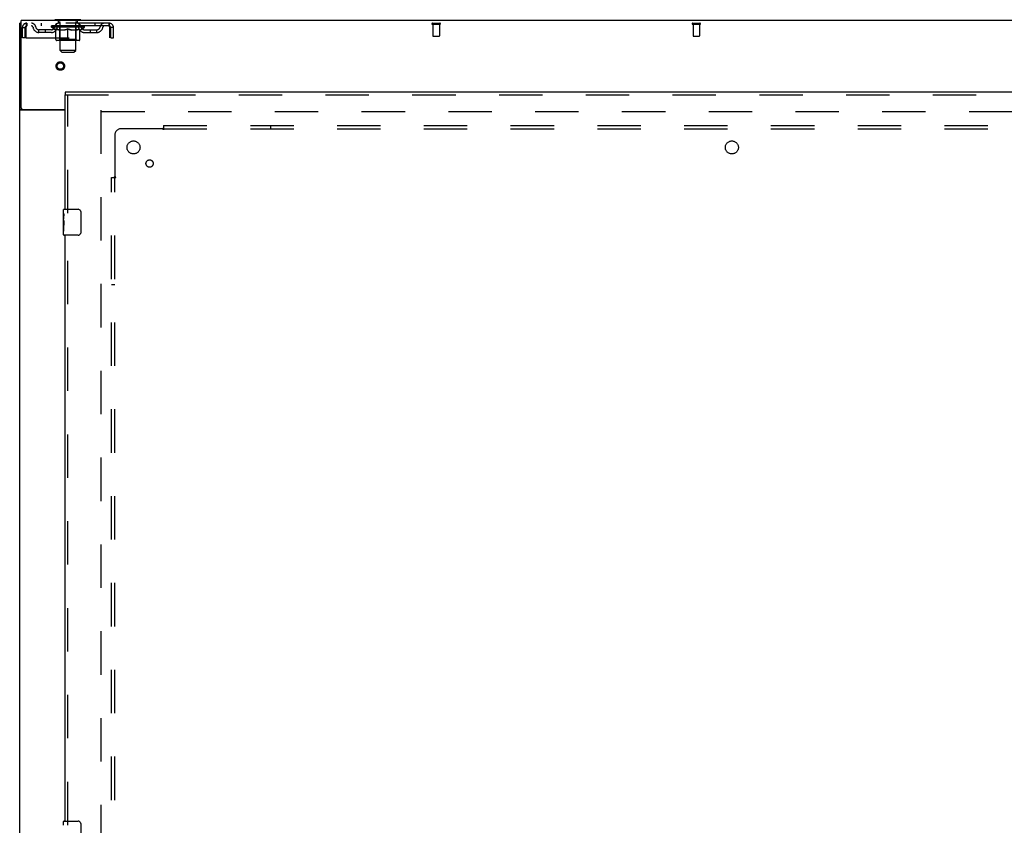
# Model space of a CAD drawing. Header units: inches. Extents: x 0 to 303, y 0 to 196.
# Tile 87 of 100: x 64 to 102, y 113 to 144. Entities that reach past the tile are written whole.
import ezdxf

# ---------------------------------------------------------------- set-up
doc = ezdxf.new("R2010")
doc.units = ezdxf.units.IN
doc.header["$LTSCALE"] = 16.67597
doc.header["$MEASUREMENT"] = 0
doc.linetypes.add('HIDDEN', pattern=[0.2, 0.1, -0.1])
doc.layers.get('0').update_dxf_attribs({"linetype": 'CONTINUOUS'})
for name, color, linetype in [('DEFAULT_2', 8, 'HIDDEN'), ('SLAVE_DOOR_ASSEMBLY', 7, 'CONTINUOUS'), ('SUBPANEL', 7, 'CONTINUOUS')]:
    doc.layers.add(name, color=color, linetype=linetype)

msp = doc.modelspace()

# ---------------------------------------------------------------- linework, layer by layer
at = {"color": 3, "linetype": 'Continuous'}
for p, q in [((64.474, 57.878), (64.474, 143.67)), ((64.526, 140.417), (64.526, 143.774)), ((142.172, 143.774), (64.526, 143.774)), ((66.224, 140.326), (64.514, 140.326)), ((64.586, 140.357), (66.224, 140.357))]:
    msp.add_line(p, q, dxfattribs=at)
at = {"color": 7, "linetype": 'Continuous'}
for p, q in [((64.526, 143.67), (64.474, 143.67)), ((65.828, 143.804), (65.828, 143.774)), ((66.828, 143.804), (65.828, 143.804)), ((66.828, 143.804), (66.828, 143.774)), ((64.578, 140.356), (64.474, 140.356))]:
    msp.add_line(p, q, dxfattribs=at)
at = {"color": 3, "linetype": 'Continuous'}
for points in [[(64.494, 140.338), (64.491, 140.34), (64.488, 140.341), (64.485, 140.342), (64.483, 140.344), (64.481, 140.346), (64.479, 140.347), (64.477, 140.349), (64.476, 140.351), (64.475, 140.352), (64.474, 140.354), (64.474, 140.355), (64.474, 140.356)], [(64.514, 140.326), (64.513, 140.327), (64.51, 140.329), (64.508, 140.331), (64.505, 140.332), (64.503, 140.334), (64.5, 140.335), (64.494, 140.338)]]:
    msp.add_lwpolyline(points, dxfattribs=at)
at = {"color": 7, "linetype": 'Continuous'}
for points in [[(64.579, 140.352), (64.578, 140.354), (64.578, 140.355), (64.578, 140.356)], [(64.596, 140.326), (64.596, 140.327), (64.596, 140.329), (64.596, 140.33), (64.596, 140.332), (64.596, 140.334), (64.595, 140.336), (64.593, 140.337), (64.592, 140.339), (64.591, 140.34), (64.589, 140.342), (64.587, 140.343), (64.586, 140.345), (64.584, 140.346), (64.583, 140.348), (64.581, 140.349), (64.58, 140.351), (64.579, 140.352)]]:
    msp.add_lwpolyline(points, dxfattribs=at)
at = {"color": 3, "linetype": 'Continuous'}
msp.add_arc((64.586, 140.417), 0.06, 180, 270, dxfattribs=at)
at = {"layer": 'DEFAULT_2', "color": 8, "linetype": 'HIDDEN'}
for p, q in [((64.578, 143.107), (64.578, 143.503)), ((64.578, 143.503), (64.682, 143.503)), ((64.682, 143.107), (64.682, 143.503)), ((64.712, 143.503), (64.712, 143.107)), ((64.745, 143.67), (64.745, 143.566)), ((67.911, 143.67), (64.745, 143.67)), ((67.911, 143.566), (64.745, 143.566)), ((65.296, 143.67), (65.296, 143.566)), ((65.694, 143.519), (65.694, 143.566)), ((65.854, 143.408), (65.694, 143.519)), ((66.961, 143.519), (65.694, 143.519)), ((65.704, 143.559), (65.704, 143.566)), ((65.713, 143.556), (65.713, 143.559)), ((65.713, 143.556), (66.943, 143.556)), ((65.722, 143.556), (65.722, 143.559)), ((65.723, 143.556), (65.723, 143.559)), ((65.733, 143.559), (65.733, 143.566)), ((65.749, 143.556), (65.749, 143.559)), ((65.751, 143.556), (65.751, 143.559)), ((65.779, 143.559), (65.779, 143.566)), ((65.794, 143.556), (65.794, 143.559)), ((65.796, 143.556), (65.796, 143.559)), ((66.001, 143.559), (65.799, 143.559)), ((65.843, 143.559), (65.843, 143.566)), ((65.844, 143.556), (65.844, 143.559)), ((65.845, 143.556), (65.845, 143.559)), ((65.848, 143.556), (65.848, 143.559)), ((65.855, 143.556), (65.855, 143.559)), ((65.855, 143.556), (65.855, 143.559)), ((65.858, 143.556), (65.858, 143.559)), ((65.862, 143.556), (65.862, 143.56)), ((65.864, 143.045), (65.864, 143.451)), ((65.866, 143.556), (65.866, 143.559)), ((65.88, 143.556), (65.88, 143.559)), ((65.89, 143.566), (65.89, 143.67)), ((65.898, 143.556), (65.898, 143.559)), ((65.899, 143.556), (65.899, 143.562)), ((65.919, 143.556), (65.919, 143.559)), ((65.921, 143.559), (65.921, 143.566)), ((65.925, 143.804), (65.925, 143.774)), ((65.93, 143.556), (65.93, 143.559)), ((65.934, 143.556), (65.934, 143.559)), ((65.944, 143.556), (65.944, 143.559)), ((65.955, 143.556), (65.955, 143.563)), ((65.963, 143.714), (65.963, 143.794)), ((65.971, 143.556), (65.971, 143.559)), ((66.033, 143.704), (65.973, 143.704)), ((65.974, 143.556), (65.974, 143.559)), ((66.001, 143.556), (66.001, 143.559)), ((66.068, 143.559), (66.006, 143.559)), ((66.011, 143.559), (66.011, 143.566)), ((66.015, 143.047), (66.015, 143.516)), ((66.018, 143.556), (66.018, 143.559)), ((66.023, 143.556), (66.023, 143.559)), ((66.028, 142.623), (66.028, 143.694)), ((66.029, 143.556), (66.029, 143.564)), ((66.033, 143.556), (66.033, 143.559)), ((66.044, 143.556), (66.044, 143.559)), ((66.068, 143.556), (66.068, 143.559)), ((66.143, 143.559), (66.084, 143.559)), ((66.104, 143.556), (66.104, 143.559)), ((66.111, 143.559), (66.111, 143.566)), ((66.115, 143.556), (66.115, 143.559)), ((66.117, 143.556), (66.117, 143.565)), ((66.12, 143.556), (66.12, 143.559)), ((66.127, 143.556), (66.127, 143.559)), ((66.143, 143.556), (66.143, 143.559)), ((66.223, 143.559), (66.169, 143.559)), ((66.182, 143.556), (66.182, 143.559)), ((66.213, 143.559), (66.328, 143.566)), ((66.218, 143.559), (66.218, 143.566)), ((66.218, 143.559), (66.218, 143.566)), ((66.218, 143.566), (66.218, 143.566)), ((66.218, 143.556), (66.218, 143.559)), ((66.222, 143.556), (66.222, 143.559)), ((66.223, 143.556), (66.223, 143.559)), ((66.224, 143.556), (66.224, 143.559)), ((66.307, 143.559), (66.259, 143.559)), ((66.264, 143.556), (66.264, 143.559)), ((66.307, 143.556), (66.307, 143.559)), ((66.325, 143.559), (66.325, 143.559)), ((66.325, 143.556), (66.325, 143.559)), ((66.325, 143.556), (66.325, 143.559)), ((66.328, 143.559), (66.328, 143.566)), ((66.328, 143.008), (66.328, 143.451)), ((66.33, 143.556), (66.33, 143.559)), ((66.33, 143.556), (66.33, 143.559)), ((66.33, 143.559), (66.33, 143.559)), ((66.332, 143.559), (66.397, 143.559)), ((66.349, 143.556), (66.349, 143.559)), ((66.365, 143.559), (66.365, 143.564)), ((66.365, 143.564), (66.442, 143.559)), ((66.386, 143.559), (66.386, 143.562)), ((66.391, 143.556), (66.391, 143.559)), ((66.432, 143.556), (66.432, 143.559)), ((66.432, 143.556), (66.432, 143.559)), ((66.432, 143.559), (66.487, 143.559)), ((66.433, 143.556), (66.433, 143.559)), ((66.437, 143.559), (66.437, 143.566)), ((66.437, 143.566), (66.438, 143.566)), ((66.437, 143.556), (66.437, 143.559)), ((66.438, 143.559), (66.438, 143.566)), ((66.474, 143.556), (66.474, 143.559)), ((66.513, 143.556), (66.513, 143.559)), ((66.513, 143.559), (66.572, 143.559)), ((66.528, 143.556), (66.528, 143.559)), ((66.536, 143.556), (66.536, 143.559)), ((66.538, 143.556), (66.538, 143.565)), ((66.541, 143.556), (66.541, 143.559)), ((66.544, 143.559), (66.544, 143.566)), ((66.552, 143.556), (66.552, 143.559)), ((66.588, 143.556), (66.588, 143.559)), ((66.588, 143.559), (66.65, 143.559)), ((66.612, 143.556), (66.612, 143.559)), ((66.683, 143.704), (66.623, 143.704)), ((66.623, 143.556), (66.623, 143.559)), ((66.627, 143.556), (66.627, 143.564)), ((66.628, 142.623), (66.628, 143.694)), ((66.633, 143.556), (66.633, 143.559)), ((66.638, 143.556), (66.638, 143.559)), ((66.64, 143.047), (66.64, 143.516)), ((66.644, 143.559), (66.644, 143.566)), ((66.655, 143.556), (66.655, 143.559)), ((66.655, 143.559), (66.856, 143.559)), ((66.682, 143.556), (66.682, 143.559)), ((66.685, 143.556), (66.685, 143.559)), ((66.693, 143.714), (66.693, 143.794)), ((66.7, 143.556), (66.7, 143.563)), ((66.712, 143.556), (66.712, 143.559)), ((66.721, 143.556), (66.721, 143.559)), ((66.725, 143.556), (66.725, 143.559)), ((66.731, 143.804), (66.731, 143.774)), ((66.735, 143.559), (66.735, 143.566)), ((66.736, 143.556), (66.736, 143.559)), ((66.757, 143.556), (66.757, 143.562)), ((66.757, 143.556), (66.757, 143.559)), ((66.765, 143.566), (66.765, 143.67)), ((66.775, 143.556), (66.775, 143.559)), ((66.789, 143.556), (66.789, 143.559)), ((66.791, 143.045), (66.791, 143.451)), ((66.794, 143.556), (66.794, 143.56)), ((66.797, 143.556), (66.797, 143.559)), ((66.8, 143.556), (66.8, 143.559)), ((66.801, 143.556), (66.801, 143.559)), ((66.802, 143.408), (66.961, 143.519)), ((66.808, 143.556), (66.808, 143.559)), ((66.811, 143.556), (66.811, 143.559)), ((66.811, 143.556), (66.811, 143.559)), ((66.813, 143.559), (66.813, 143.566)), ((66.859, 143.556), (66.859, 143.559)), ((66.862, 143.556), (66.862, 143.559)), ((66.876, 143.559), (66.876, 143.566)), ((66.905, 143.556), (66.905, 143.559)), ((66.907, 143.556), (66.907, 143.559)), ((66.923, 143.559), (66.923, 143.566)), ((66.933, 143.556), (66.933, 143.559)), ((66.934, 143.556), (66.934, 143.559)), ((66.943, 143.556), (66.943, 143.559)), ((66.951, 143.559), (66.951, 143.566)), ((66.961, 143.519), (66.961, 143.566)), ((67.359, 143.67), (67.359, 143.566)), ((67.911, 143.566), (67.911, 143.67)), ((67.944, 143.503), (67.939, 143.54)), ((67.944, 143.503), (67.939, 143.517)), ((67.944, 143.107), (67.944, 143.503)), ((67.974, 143.107), (67.974, 143.503)), ((68.078, 143.503), (67.974, 143.503)), ((68.078, 143.107), (68.078, 143.503)), ((80.339, 143.67), (80.623, 143.67)), ((80.339, 143.627), (80.623, 143.627)), ((80.357, 143.627), (80.357, 143.18)), ((80.605, 143.627), (80.605, 143.18)), ((90.339, 143.67), (90.623, 143.67)), ((90.339, 143.627), (90.623, 143.627)), ((90.357, 143.627), (90.357, 143.18)), ((90.605, 143.627), (90.605, 143.18)), ((64.682, 143.107), (64.578, 143.107)), ((64.712, 143.107), (67.944, 143.107)), ((65.213, 143.315), (65.213, 143.419)), ((65.696, 143.419), (65.213, 143.419)), ((65.696, 143.315), (65.213, 143.315)), ((65.463, 143.315), (65.463, 143.419)), ((65.854, 143.408), (65.864, 143.408)), ((66.186, 143.408), (66.007, 143.408)), ((66.649, 143.408), (66.469, 143.408)), ((66.791, 143.408), (66.802, 143.408)), ((66.959, 143.419), (67.442, 143.419)), ((66.959, 143.315), (67.442, 143.315)), ((67.192, 143.315), (67.192, 143.419)), ((67.442, 143.315), (67.442, 143.419)), ((67.974, 143.107), (68.078, 143.107)), ((80.367, 143.17), (80.595, 143.17)), ((90.367, 143.17), (90.595, 143.17)), ((66.754, 143.008), (65.901, 143.008)), ((66.015, 143.047), (65.975, 143.008)), ((66.64, 143.047), (66.015, 143.047)), ((66.64, 143.047), (66.68, 143.008)), ((66.097, 142.554), (66.028, 142.623)), ((66.628, 142.623), (66.028, 142.623)), ((66.097, 142.554), (66.559, 142.554)), ((66.559, 142.554), (66.628, 142.623)), ((67.599, 140.326), (67.599, 61.222)), ((67.613, 140.274), (139.085, 140.274))]:
    msp.add_line(p, q, dxfattribs=at)
for points in [[(64.745, 143.67), (64.742, 143.669), (64.74, 143.666), (64.738, 143.66), (64.735, 143.653), (64.733, 143.644), (64.731, 143.633), (64.728, 143.621), (64.726, 143.607), (64.723, 143.592), (64.721, 143.575), (64.719, 143.558), (64.716, 143.54), (64.712, 143.503)], [(64.745, 143.566), (64.742, 143.565), (64.74, 143.564), (64.738, 143.562), (64.735, 143.56), (64.733, 143.556), (64.731, 143.552), (64.728, 143.547), (64.726, 143.542), (64.723, 143.536), (64.721, 143.53), (64.719, 143.524), (64.716, 143.517), (64.712, 143.503)], [(65.864, 143.451), (65.89, 143.441), (65.915, 143.432), (65.94, 143.424), (65.965, 143.418), (65.99, 143.412), (66.014, 143.408)], [(66.007, 143.408), (65.983, 143.412), (65.96, 143.418), (65.936, 143.425), (65.912, 143.432), (65.888, 143.441), (65.864, 143.45)], [(66.177, 143.408), (66.202, 143.412), (66.226, 143.418), (66.251, 143.425), (66.277, 143.432), (66.302, 143.441), (66.328, 143.451)], [(66.328, 143.45), (66.303, 143.44), (66.279, 143.432), (66.256, 143.424), (66.233, 143.418), (66.209, 143.412), (66.186, 143.408)], [(66.328, 143.451), (66.354, 143.441), (66.379, 143.432), (66.404, 143.424), (66.429, 143.418), (66.454, 143.412), (66.479, 143.408)], [(66.469, 143.408), (66.446, 143.412), (66.422, 143.418), (66.399, 143.424), (66.376, 143.432), (66.352, 143.44), (66.328, 143.45)], [(66.641, 143.408), (66.666, 143.412), (66.691, 143.418), (66.715, 143.424), (66.74, 143.432), (66.766, 143.441), (66.791, 143.451)], [(66.791, 143.45), (66.767, 143.44), (66.743, 143.432), (66.719, 143.424), (66.695, 143.418), (66.672, 143.412), (66.649, 143.408)], [(67.939, 143.54), (67.937, 143.558), (67.934, 143.575), (67.932, 143.592), (67.93, 143.607), (67.927, 143.621), (67.925, 143.633), (67.922, 143.644), (67.92, 143.653), (67.918, 143.66), (67.915, 143.666), (67.913, 143.669), (67.911, 143.67)], [(67.939, 143.517), (67.937, 143.524), (67.934, 143.53), (67.932, 143.536), (67.93, 143.542), (67.927, 143.547), (67.925, 143.552), (67.922, 143.556), (67.92, 143.56), (67.918, 143.562), (67.915, 143.564), (67.913, 143.565), (67.911, 143.566)]]:
    msp.add_lwpolyline(points, dxfattribs=at)
for radius in [0.164, 0.124]:
    msp.add_circle((66.036, 142.024), radius, dxfattribs=at)
for centre, radius, start, end in [((64.745, 143.503), 0.167, 90, 180), ((64.745, 143.503), 0.063, 90, 180), ((64.924, 143.503), 0.167, 8.0716, 90), ((64.924, 143.503), 0.0625, 7.9863, 90), ((65.213, 143.544), 0.229, 187.9863, 270), ((65.213, 143.544), 0.125, 188.0716, 270), ((65.696, 143.544), 0.125, 270, 351.9284), ((65.696, 143.544), 0.229, 270, 352.0137), ((65.985, 143.503), 0.167, 90, 171.9284), ((65.985, 143.503), 0.0625, 90, 172.0137), ((65.953, 143.794), 0.01, 0, 90), ((65.973, 143.714), 0.01, 180, 270), ((65.975, 143.516), 0.0398, 0, 90), ((66.018, 143.694), 0.01, 0, 90), ((66.638, 143.694), 0.01, 90, 180), ((66.68, 143.516), 0.0398, 90, 180), ((66.67, 143.503), 0.167, 8.0716, 90), ((66.671, 143.503), 0.0625, 7.9863, 90), ((66.683, 143.714), 0.01, 270, 360), ((66.703, 143.794), 0.01, 90, 180), ((66.959, 143.544), 0.229, 187.9863, 270), ((66.959, 143.544), 0.125, 188.0716, 270), ((67.442, 143.544), 0.125, 270, 351.9284), ((67.442, 143.544), 0.229, 270, 352.0137), ((67.731, 143.503), 0.167, 90, 171.9284), ((67.731, 143.503), 0.0625, 90, 172.0137), ((67.911, 143.503), 0.167, 0, 90), ((67.911, 143.503), 0.063, 0, 90), ((80.339, 143.648), 0.0215, 90, 270), ((80.623, 143.648), 0.0215, 270, 90), ((90.339, 143.648), 0.0215, 90, 270), ((90.623, 143.648), 0.0215, 270, 90), ((80.367, 143.18), 0.01, 180, 270), ((80.595, 143.18), 0.01, 270, 360), ((90.367, 143.18), 0.01, 180, 270), ((90.595, 143.18), 0.01, 270, 360), ((65.901, 143.045), 0.0371, 180, 270), ((66.754, 143.045), 0.0371, 270, 360)]:
    msp.add_arc(centre, radius, start, end, dxfattribs=at)
for centre, major_axis, ratio, start_param, end_param in [((66.328, 143.566), (0.633, 0.007), 0.05963, 2.96643, 3.140963), ((65.675, 143.554), (0.198, 0), 0.060556, 0.430652, 1.470503), ((66.328, 143.566), (0.633, 0), 0.060556, -3.141593, -2.96706), ((65.675, 143.547), (0.198, 0.002), 0.05963, 1.376596, 1.469874), ((66.328, 143.566), (0.633, 0.013), 0.05688, 2.791345, 2.965878), ((65.65, 143.554), (0.198, 0.002), 0.05963, 0.25549, 1.295341), ((65.719, 143.554), (0.198, -0.002), 0.05963, 0.605815, 1.645666), ((66.328, 143.566), (0.633, -0.007), 0.05963, -2.96643, -2.791898), ((65.719, 143.547), (0.198, 0), 0.060556, 1.551758, 1.645036), ((65.65, 143.547), (0.198, 0.004), 0.05688, 1.20151, 1.294789), ((65.72, 143.55), (0.164, 0.002), 0.05963, 1.065228, 1.614276), ((65.7, 143.55), (0.164, 0.003), 0.05688, 0.890143, 1.43919), ((65.758, 143.55), (0.164, 0), 0.060556, 1.240391, 1.789438), ((66.328, 143.566), (0.633, 0.019), 0.052395, 2.616403, 2.790936), ((65.647, 143.554), (0.198, 0.004), 0.05688, 0.080405, 1.120256), ((65.781, 143.554), (0.198, -0.004), 0.05688, 0.7809, 1.820751), ((66.328, 143.566), (0.633, -0.013), 0.05688, -2.791345, -2.616812), ((65.781, 143.547), (0.198, -0.002), 0.05963, 1.72692, 1.820198), ((65.647, 143.547), (0.198, 0.006), 0.052395, 1.026568, 1.119847), ((65.7, 143.55), (0.164, 0.005), 0.052395, 0.715201, 1.264248), ((65.814, 143.55), (0.164, -0.002), 0.05963, 1.415553, 1.9646), ((66.328, 143.566), (0.633, 0.025), 0.046319, 2.441654, 2.616187), ((65.861, 143.554), (0.198, -0.006), 0.052395, 0.955842, 1.995693), ((65.664, 143.554), (0.198, 0.006), 0.052395, -0.094537, 0.945314), ((66.328, 143.566), (0.633, -0.019), 0.052395, -2.616403, -2.44187), ((65.861, 143.547), (0.198, -0.004), 0.05688, 1.902006, 1.995284), ((65.664, 143.547), (0.198, 0.008), 0.046319, 0.851819, 0.945098), ((65.718, 143.55), (0.164, 0.006), 0.046319, 0.540452, 1.089499), ((65.885, 143.55), (0.164, -0.003), 0.05688, 1.590638, 2.139686), ((66.328, 143.566), (0.633, 0.029), 0.038841, 2.267123, 2.441656), ((65.954, 143.554), (0.198, -0.008), 0.046319, 1.130591, 2.170442), ((65.701, 143.554), (0.198, 0.008), 0.046319, -0.269286, 0.770565), ((66.328, 143.566), (0.633, -0.025), 0.046319, -2.441654, -2.267121), ((65.954, 143.547), (0.198, -0.006), 0.052395, 2.076947, 2.170226), ((65.701, 143.547), (0.198, 0.009), 0.038841, 0.677289, 0.770567), ((65.755, 143.55), (0.164, 0.008), 0.038841, 0.365921, 0.914969), ((65.969, 143.55), (0.164, -0.005), 0.052395, 1.76558, 2.314627), ((66.328, 143.566), (0.633, 0.033), 0.030195, 2.09281, 2.267343), ((66.059, 143.554), (0.198, -0.009), 0.038841, 1.305122, 2.344973), ((65.757, 143.554), (0.198, 0.009), 0.038841, -0.443817, 0.596034), ((66.328, 143.566), (0.633, -0.029), 0.038841, -2.267123, -2.092591), ((66.059, 143.547), (0.198, -0.008), 0.046319, 2.251696, 2.344975), ((65.757, 143.547), (0.198, 0.01), 0.030195, 0.502975, 0.596254), ((65.809, 143.55), (0.164, 0.009), 0.030195, 0.191608, 0.740655), ((66.065, 143.55), (0.164, -0.006), 0.046319, 1.940329, 2.489376), ((65.83, 143.554), (0.198, 0.01), 0.030195, -0.61813, 0.421721), ((66.328, 143.566), (0.633, 0.036), 0.020645, 1.918687, 2.09322), ((66.172, 143.554), (0.198, -0.01), 0.030195, 1.479435, 2.519286), ((66.328, 143.566), (0.633, -0.033), 0.030195, -2.09281, -1.918277), ((66.172, 143.547), (0.198, -0.009), 0.038841, 2.426227, 2.519505), ((65.83, 143.547), (0.198, 0.011), 0.020645, 0.328852, 0.422131), ((65.879, 143.55), (0.164, 0.009), 0.020645, 0.017485, 0.566532), ((66.168, 143.55), (0.164, -0.008), 0.038841, 2.11486, 2.663907), ((65.919, 143.554), (0.198, 0.011), 0.020645, -0.792253, 0.247598), ((66.328, 143.566), (0.633, 0.038), 0.010478, 1.744704, 1.919237), ((66.29, 143.554), (0.198, -0.011), 0.020645, 1.653558, 2.693409), ((66.328, 143.566), (0.633, -0.036), 0.020645, -1.918687, -1.744154), ((66.29, 143.547), (0.198, -0.01), 0.030195, 2.60054, 2.693819), ((65.919, 143.547), (0.198, 0.012), 0.010478, 0.154869, 0.248148), ((65.963, 143.55), (0.164, 0.01), 0.010478, 6.126688, 6.675735), ((66.277, 143.55), (0.164, -0.009), 0.030195, 2.289173, 2.83822), ((66.02, 143.554), (0.198, 0.012), 0.010478, -0.966236, -0.000846), ((66.408, 143.554), (0.198, -0.012), 0.010478, 1.827541, 2.867392), ((66.328, 143.566), (0.633, -0.038), 0.010478, -1.744704, -1.563007), ((66.408, 143.547), (0.198, -0.011), 0.020645, 2.774664, 2.867942), ((66.386, 143.55), (0.164, -0.009), 0.020645, 2.463296, 3.012344), ((66.247, 143.554), (0.198, 0.012), 0.010478, 0.274201, 1.314052), ((66.161, 143.55), (0.164, 0.01), 0.010478, -0.000483, 0.504314), ((66.131, 143.547), (0.198, 0.012), 0.010478, 0.099668, 0.192946), ((66.328, 143.566), (0.633, 0.038), 0.010478, -1.571421, -1.396888), ((66.495, 143.55), (0.164, -0.01), 0.010478, 2.637279, 3.14189), ((66.525, 143.547), (0.198, -0.012), 0.010478, 2.74231, 2.948646), ((66.366, 143.554), (0.198, 0.011), 0.020645, 0.448184, 1.488034), ((66.269, 143.55), (0.164, 0.009), 0.020645, 0.129249, 0.678296), ((66.247, 143.547), (0.198, 0.011), 0.020645, 0.273651, 0.366929), ((66.635, 143.554), (0.198, -0.012), 0.010478, -3.140747, -2.175357), ((66.328, 143.566), (0.633, 0.036), 0.020645, -1.397439, -1.222906), ((66.328, 143.566), (0.633, -0.038), 0.010478, 1.222355, 1.396888), ((66.484, 143.554), (0.198, 0.01), 0.030195, 0.622307, 1.662158), ((66.379, 143.55), (0.164, 0.009), 0.030195, 0.303372, 0.852419), ((66.692, 143.55), (0.164, -0.01), 0.010478, 2.749043, 3.29809), ((66.736, 143.554), (0.198, -0.011), 0.020645, 2.893995, 3.933846), ((66.366, 143.547), (0.198, 0.01), 0.030195, 0.447774, 0.541052), ((66.736, 143.547), (0.198, -0.012), 0.010478, 2.893445, 2.986723), ((66.328, 143.566), (0.633, 0.033), 0.030195, -1.223315, -1.048783), ((66.328, 143.566), (0.633, -0.036), 0.020645, 1.048373, 1.222906), ((66.596, 143.554), (0.198, 0.009), 0.038841, 0.79662, 1.836471), ((66.487, 143.55), (0.164, 0.008), 0.038841, 0.477686, 1.026733), ((66.776, 143.55), (0.164, -0.009), 0.020645, 2.57506, 3.124108), ((66.825, 143.554), (0.198, -0.01), 0.030195, 2.719872, 3.759723), ((66.701, 143.554), (0.198, 0.008), 0.046319, 0.971151, 2.011002), ((66.484, 143.547), (0.198, 0.009), 0.038841, 0.622087, 0.715366), ((66.825, 143.547), (0.198, -0.011), 0.020645, 2.719462, 2.812741), ((66.328, 143.566), (0.633, 0.029), 0.038841, -1.049002, -0.874469), ((66.328, 143.566), (0.633, -0.033), 0.030195, 0.87425, 1.048783), ((66.591, 143.55), (0.164, 0.006), 0.046319, 0.652216, 1.201263), ((66.795, 143.554), (0.198, 0.006), 0.052395, 1.1459, 2.185751), ((66.846, 143.55), (0.164, -0.009), 0.030195, 2.400937, 2.949985), ((66.899, 143.554), (0.198, -0.009), 0.038841, 2.545558, 3.585409), ((66.686, 143.55), (0.164, 0.005), 0.052395, 0.826965, 1.376012), ((66.596, 143.547), (0.198, 0.008), 0.046319, 0.796618, 0.889896), ((66.899, 143.547), (0.198, -0.01), 0.030195, 2.545339, 2.638617), ((66.874, 143.554), (0.198, 0.004), 0.05688, 1.320842, 2.360692), ((66.328, 143.566), (0.633, 0.025), 0.046319, -0.874471, -0.699939), ((66.328, 143.566), (0.633, -0.029), 0.038841, 0.699936, 0.874469), ((66.955, 143.554), (0.198, -0.008), 0.046319, 2.371028, 3.410879), ((66.901, 143.55), (0.164, -0.008), 0.038841, 2.226624, 2.775671), ((66.937, 143.554), (0.198, 0.002), 0.05963, 1.495927, 2.535778), ((66.771, 143.55), (0.164, 0.003), 0.05688, 1.001907, 1.550954), ((66.992, 143.554), (0.198, -0.006), 0.052395, 2.196279, 3.23613), ((66.937, 143.55), (0.164, -0.006), 0.046319, 2.052093, 2.601141), ((66.701, 143.547), (0.198, 0.006), 0.052395, 0.971367, 1.064645), ((66.981, 143.554), (0.198, 0), 0.060556, 1.671089, 2.71094), ((66.955, 143.547), (0.198, -0.009), 0.038841, 2.371026, 2.464304), ((67.009, 143.554), (0.198, -0.004), 0.05688, 2.021337, 3.061188), ((66.328, 143.566), (0.633, 0.019), 0.052395, -0.699723, -0.52519), ((66.328, 143.566), (0.633, -0.025), 0.046319, 0.525406, 0.699939), ((67.005, 143.554), (0.198, -0.002), 0.05963, 1.846251, 2.886102), ((66.842, 143.55), (0.164, 0.002), 0.05963, 1.176993, 1.72604), ((66.956, 143.55), (0.164, -0.005), 0.052395, 1.877344, 2.426392), ((66.897, 143.55), (0.164, 0), 0.060556, 1.352155, 1.901202), ((66.955, 143.55), (0.164, -0.003), 0.05688, 1.702402, 2.25145), ((66.935, 143.55), (0.164, -0.002), 0.05963, 1.527317, 2.076364), ((66.795, 143.547), (0.198, 0.004), 0.05688, 1.146309, 1.239587), ((66.992, 143.547), (0.198, -0.008), 0.046319, 2.196495, 2.289773), ((66.328, 143.566), (0.633, 0.013), 0.05688, -0.524781, -0.350248), ((66.328, 143.566), (0.633, -0.019), 0.052395, 0.350657, 0.52519), ((66.874, 143.547), (0.198, 0.002), 0.05963, 1.321394, 1.414673), ((67.009, 143.547), (0.198, -0.006), 0.052395, 2.021746, 2.115024), ((66.328, 143.566), (0.633, 0.007), 0.05963, -0.349695, -0.175162), ((66.328, 143.566), (0.633, -0.013), 0.05688, 0.175715, 0.350248), ((66.937, 143.547), (0.198, 0), 0.060556, 1.496556, 1.589835), ((67.005, 143.547), (0.198, -0.004), 0.05688, 1.846804, 1.940083), ((66.981, 143.547), (0.198, -0.002), 0.05963, 1.671719, 1.764997), ((66.328, 143.566), (0.633, 0), 0.060556, -0.174533, 0), ((66.328, 143.566), (0.633, -0.007), 0.05963, 0.000629, 0.175162)]:
    msp.add_ellipse(centre, major_axis=major_axis, ratio=ratio, start_param=start_param, end_param=end_param, dxfattribs=at)
at = {"layer": 'SLAVE_DOOR_ASSEMBLY', "color": 7, "linetype": 'Continuous'}
for p, q in [((66.224, 141.024), (66.224, 140.92)), ((66.164, 136.363), (66.164, 136.509)), ((66.164, 136.105), (66.164, 136.362)), ((66.169, 136.307), (66.164, 136.307)), ((66.171, 136.139), (66.171, 136.275)), ((66.179, 136.524), (66.719, 136.524)), ((66.819, 136.424), (66.819, 135.624)), ((66.164, 136.139), (66.171, 136.139)), ((66.164, 135.539), (66.164, 136.103)), ((66.165, 136.076), (66.164, 136.076)), ((66.164, 135.944), (66.17, 135.944)), ((66.164, 135.908), (66.171, 135.908)), ((66.171, 135.678), (66.171, 135.908)), ((66.164, 135.846), (66.171, 135.846)), ((66.164, 135.678), (66.171, 135.678)), ((66.719, 135.524), (66.179, 135.524)), ((66.164, 112.863), (66.164, 113.009)), ((66.179, 113.024), (66.719, 113.024)), ((66.819, 112.924), (66.819, 112.124))]:
    msp.add_line(p, q, dxfattribs=at)
at = {"layer": 'SLAVE_DOOR_ASSEMBLY', "color": 3, "linetype": 'Continuous'}
for p, q in [((103.255, 141.024), (66.224, 141.024)), ((66.224, 136.524), (66.224, 140.92)), ((66.224, 113.024), (66.224, 135.524))]:
    msp.add_line(p, q, dxfattribs=at)
at = {"layer": 'SLAVE_DOOR_ASSEMBLY', "color": 8, "linetype": 'HIDDEN'}
for p, q in [((66.224, 140.92), (103.255, 140.92)), ((66.328, 136.369), (66.328, 140.92)), ((66.328, 112.869), (66.328, 135.679))]:
    msp.add_line(p, q, dxfattribs=at)
at = {"layer": 'SLAVE_DOOR_ASSEMBLY', "color": 7, "linetype": 'Continuous'}
for points in [[(66.164, 136.363), (66.164, 136.359), (66.164, 136.355), (66.165, 136.349), (66.166, 136.336)], [(66.166, 136.336), (66.167, 136.329), (66.168, 136.321), (66.169, 136.312)], [(66.169, 136.312), (66.17, 136.303), (66.17, 136.294), (66.171, 136.285), (66.171, 136.275)], [(66.812, 136.46), (66.814, 136.454), (66.816, 136.448), (66.817, 136.443), (66.818, 136.436), (66.818, 136.43), (66.819, 136.424)], [(66.164, 136.105), (66.164, 136.097), (66.164, 136.088), (66.165, 136.078)], [(66.165, 136.078), (66.168, 136.044), (66.169, 136.032), (66.17, 136.02), (66.17, 136.007), (66.171, 135.995), (66.171, 135.982), (66.171, 135.969), (66.17, 135.956), (66.17, 135.944), (66.169, 135.931), (66.168, 135.919)], [(66.819, 135.624), (66.818, 135.618), (66.818, 135.611), (66.817, 135.605), (66.816, 135.599), (66.814, 135.593), (66.812, 135.588)], [(66.812, 112.96), (66.814, 112.954), (66.816, 112.948), (66.817, 112.943), (66.818, 112.936), (66.818, 112.93), (66.819, 112.924)]]:
    msp.add_lwpolyline(points, dxfattribs=at)
for centre, radius, start, end in [((66.179, 136.509), 0.015, 90, 180), ((66.719, 136.424), 0.1, 21.1999, 90), ((66.179, 135.539), 0.015, 180, 270), ((66.719, 135.624), 0.1, 270, 338.7946), ((66.179, 113.009), 0.015, 90, 180), ((66.719, 112.924), 0.1, 21.1999, 90)]:
    msp.add_arc(centre, radius, start, end, dxfattribs=at)
msp.add_ellipse((66.427, 135.94), major_axis=(0.263, 0), ratio=0.432808, start_param=3.141593, end_param=3.321581, dxfattribs=at)
at = {"layer": 'SUBPANEL', "color": 8, "linetype": 'HIDDEN'}
for p, q in [((70.005, 139.743), (70.005, 139.656)), ((70.005, 139.743), (103.374, 139.743)), ((74.13, 139.618), (74.13, 139.743)), ((68.13, 139.368), (68.13, 137.778)), ((69.97, 139.618), (68.38, 139.618)), ((69.988, 139.636), (69.981, 139.629)), ((70.005, 139.656), (70.005, 139.577)), ((70.005, 139.618), (136.692, 139.618)), ((68.005, 63.805), (68.005, 137.743)), ((68.005, 137.743), (68.091, 137.743)), ((68.091, 137.743), (68.171, 137.743)), ((68.13, 63.805), (68.13, 137.743)), ((68.13, 133.618), (68.005, 133.618))]:
    msp.add_line(p, q, dxfattribs=at)
for points in [[(69.981, 139.629), (69.979, 139.627), (69.977, 139.625), (69.975, 139.623), (69.973, 139.621), (69.971, 139.619), (69.97, 139.618)], [(69.979, 139.604), (69.978, 139.606), (69.976, 139.609), (69.974, 139.611), (69.973, 139.614), (69.971, 139.616), (69.97, 139.618)], [(70.005, 139.577), (70.003, 139.577), (70.001, 139.578), (69.999, 139.579), (69.998, 139.58), (69.996, 139.582), (69.994, 139.583), (69.993, 139.585), (69.991, 139.586), (69.989, 139.588), (69.988, 139.59), (69.987, 139.592), (69.985, 139.594), (69.984, 139.597), (69.982, 139.599), (69.979, 139.604)], [(70.005, 139.656), (70.003, 139.654), (70.001, 139.651), (70, 139.649), (69.998, 139.647), (69.996, 139.645), (69.995, 139.643), (69.993, 139.641), (69.991, 139.64), (69.99, 139.638), (69.988, 139.636)], [(68.116, 137.765), (68.118, 137.767), (68.12, 137.769), (68.122, 137.771), (68.124, 137.773), (68.126, 137.775), (68.128, 137.776), (68.13, 137.778)], [(68.149, 137.765), (68.144, 137.768), (68.141, 137.77), (68.139, 137.772), (68.136, 137.773), (68.134, 137.775), (68.132, 137.776), (68.13, 137.778)], [(68.171, 137.743), (68.17, 137.745), (68.169, 137.746), (68.168, 137.748), (68.167, 137.75), (68.166, 137.752), (68.165, 137.753), (68.163, 137.755), (68.161, 137.757), (68.159, 137.758), (68.158, 137.76), (68.156, 137.761), (68.153, 137.763), (68.151, 137.764), (68.149, 137.765)], [(68.091, 137.743), (68.094, 137.744), (68.096, 137.746), (68.098, 137.748), (68.101, 137.75), (68.103, 137.751), (68.104, 137.753), (68.106, 137.755), (68.108, 137.756), (68.11, 137.758), (68.111, 137.76), (68.116, 137.765)]]:
    msp.add_lwpolyline(points, dxfattribs=at)
for centre, radius in [((68.849, 138.899), 0.25), ((91.849, 138.899), 0.25), ((69.467, 138.28), 0.141)]:
    msp.add_circle(centre, radius, dxfattribs=at)
msp.add_arc((68.38, 139.368), 0.25, 90, 180, dxfattribs=at)

doc.saveas('drawing.dxf')
